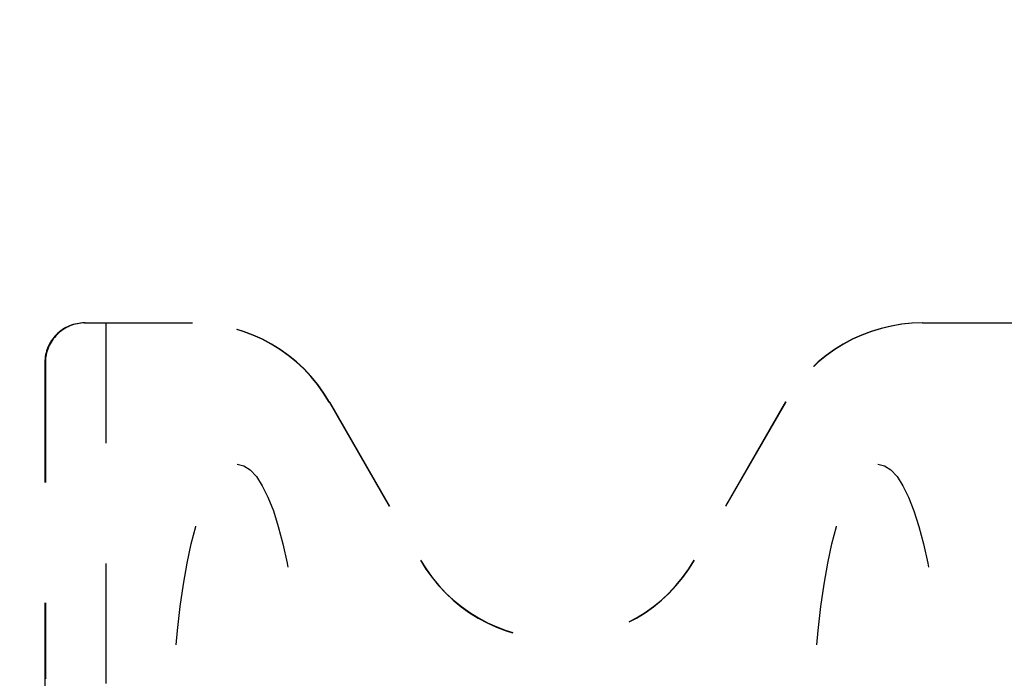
# Model space of a CAD drawing. Header units: inches. Extents: x 0 to 277, y 0 to 179.
# Tile 52 of 94: x 104 to 117, y 67 to 76. Entities that reach past the tile are written whole.
import ezdxf

# ---------------------------------------------------------------- set-up
doc = ezdxf.new("R2010")
doc.units = ezdxf.units.IN
doc.header["$LTSCALE"] = 15.20914
doc.header["$MEASUREMENT"] = 0
doc.linetypes.add('HIDDEN', pattern=[0.2, 0.1, -0.1])
doc.layers.get('0').update_dxf_attribs({"linetype": 'CONTINUOUS'})
doc.layers.add('DEFAULT_2', color=8, linetype='HIDDEN')
doc.layers.add('DIMENSIONS', color=7, linetype='CONTINUOUS')
doc.styles.get("Standard").update_dxf_attribs({"font": 'txt', "width": 0.8})
doc.dimstyles.new('DIMSTYLE_3', dxfattribs={"dimtxt": 1.268784, "dimasz": 1.626646, "dimexe": 0.09, "dimexo": 0.07, "dimgap": 0.039, "dimtad": 0, "dimtih": 1, "dimtoh": 1, "dimzin": 4, "dimdsep": 46, "dimtxsty": 'Standard', "dimblk": '_FILLED', "dimblk1": '_FILLED', "dimblk2": '_FILLED', "dimcen": 0.09, "dimadec": 0, "dimazin": 0, "dimtfac": 1, "dimtofl": 0, "dimtmove": 0, "dimatfit": 3, "dimldrblk": '_FILLED', "dimfxl": 0, "dimtolj": 1, "dimtzin": 4, "dimarcsym": 0})

# ---------------------------------------------------------------- blocks, each defined once
blk = doc.blocks.new('_FILLED')
at = {"color": 0, "linetype": 'ByBlock'}
blk.add_solid([(0, 0), (-1, 0.2), (-1, -0.2)], dxfattribs=at)
blk = doc.blocks.new('*D11')
at = {"layer": 'DIMENSIONS', "color": 2, "linetype": 'Continuous'}
for p, q in [((94.718, 111.952), (103.265, 111.952)), ((118.156, 111.952), (109.609, 111.952))]:
    blk.add_line(p, q, dxfattribs=at)
at = {"layer": 'DIMENSIONS', "color": 2, "linetype": 'Continuous', "xscale": 1.6266460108, "yscale": 1.6266460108, "zscale": 1.6266460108, "rotation": 180}
blk.add_blockref('_FILLED', (94.718, 111.952), dxfattribs=at)
at = {"layer": 'DIMENSIONS', "color": 2, "linetype": 'Continuous', "xscale": 1.6266460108, "yscale": 1.6266460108, "zscale": 1.6266460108}
blk.add_blockref('_FILLED', (118.156, 111.952), dxfattribs=at)
at = {"layer": 'DIMENSIONS', "color": 2, "linetype": 'Continuous', "insert": (106.437, 112.587), "char_height": 1.2688, "width": 5.07514, "attachment_point": 2, "line_spacing_factor": 0.9}
blk.add_mtext('23.44', dxfattribs=at)
blk = doc.blocks.new('*D12')
at = {"layer": 'DIMENSIONS', "color": 2, "linetype": 'Continuous'}
for p, q in [((118.156, 109.841), (114.852, 109.841)), ((119.906, 109.841), (123.159, 109.841))]:
    blk.add_line(p, q, dxfattribs=at)
at = {"layer": 'DIMENSIONS', "color": 2, "linetype": 'Continuous', "xscale": 1.6266460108, "yscale": 1.6266460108, "zscale": 1.6266460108}
blk.add_blockref('_FILLED', (118.156, 109.841), dxfattribs=at)
at = {"layer": 'DIMENSIONS', "color": 2, "linetype": 'Continuous', "xscale": 1.6266460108, "yscale": 1.6266460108, "zscale": 1.6266460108, "rotation": 180}
blk.add_blockref('_FILLED', (119.906, 109.841), dxfattribs=at)
at = {"layer": 'DIMENSIONS', "color": 2, "linetype": 'Continuous', "insert": (114.218, 110.475), "char_height": 1.2688, "width": 4.06011, "attachment_point": 3, "line_spacing_factor": 0.9}
blk.add_mtext('1.75', dxfattribs=at)

msp = doc.modelspace()

# ---------------------------------------------------------------- linework, layer by layer
at = {"layer": 'DEFAULT_2', "color": 8, "linetype": 'HIDDEN'}
for p, q in [((105.135, 71.773), (106.5, 71.773)), ((105.406, 71.773), (105.406, 61.884)), ((115.74, 71.773), (117.105, 71.773)), ((104.633, 71.273), (104.633, 62.265)), ((104.64, 71.273), (104.64, 67.321)), ((108.231, 70.773), (109.386, 68.772)), ((108.234, 70.773), (109.388, 68.773)), ((114.007, 70.773), (112.852, 68.773)), ((114.01, 70.773), (112.855, 68.772))]:
    msp.add_line(p, q, dxfattribs=at)
for radius in [2.003, 2]:
    msp.add_arc((111.12, 69.773), radius, 210, 330, dxfattribs=at)
for centre, major_axis, ratio, start_param, end_param in [((105.135, 71.273), (0.502, 0), 0.996195, 1.570796, 3.141593), ((105.142, 71.273), (0.502, 0), 0.996195, 1.570796, 3.141593), ((106.497, 69.773), (2.002, 0), 0.999188, 0.523247, 1.570796), ((106.5, 69.773), (2.002, 0), 0.999188, 0.523247, 1.570796), ((115.74, 69.773), (2.002, 0), 0.999188, 1.570796, 2.618346), ((115.744, 69.773), (2.002, 0), 0.999188, 1.570796, 2.618346), ((104.644, 67.321), (0, 0.045), 0.087489, -4.712389, -3.176499)]:
    msp.add_ellipse(centre, major_axis=major_axis, ratio=ratio, start_param=start_param, end_param=end_param, dxfattribs=at)
for centre in [(107.066, 66.544), (115.175, 66.544)]:
    msp.add_ellipse(centre, major_axis=(0, 3.44), ratio=0.238372, dxfattribs=at)

# ---------------------------------------------------------------- dimensions: what is measured, and where the dimension line sits
at = {"layer": 'DIMENSIONS', "color": 2, "linetype": 'Continuous'}
dim = msp.add_linear_dim(base=(118.156, 109.841), p1=(119.906, 114.385), p2=(118.156, 59.794), angle=180, dimstyle='DIMSTYLE_3', dxfattribs=at)
dim.commit()
dim.dimension.update_dxf_attribs({"geometry": '*D12', "text_midpoint": (112.188, 109.841), "dimtype": 160})
dim = msp.add_linear_dim(base=(118.156, 111.952), p1=(94.718, 90.794), p2=(118.156, 59.794), dimstyle='DIMSTYLE_3', dxfattribs=at)
dim.commit()
dim.dimension.update_dxf_attribs({"geometry": '*D11', "text_midpoint": (106.437, 111.952), "dimtype": 160})

doc.saveas('drawing.dxf')
